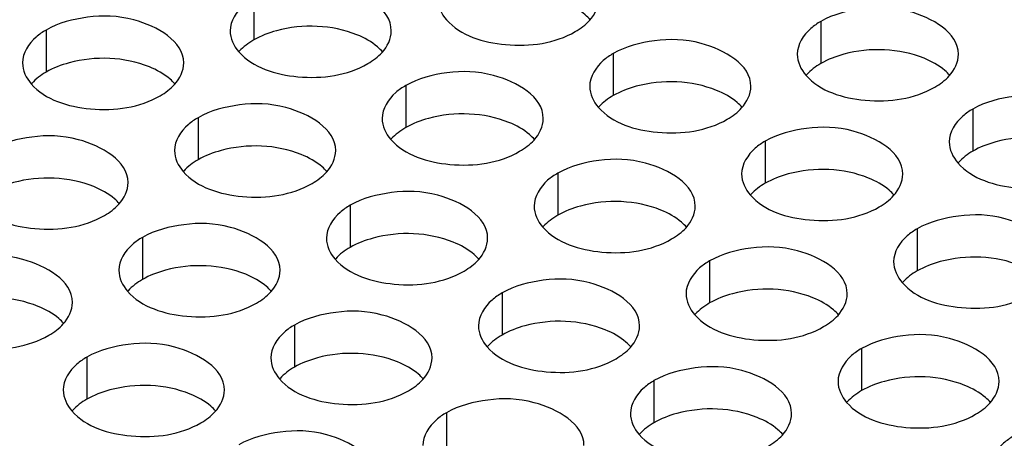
# Model space of a CAD drawing. Header units: inches. Extents: x 0 to 34, y 0 to 22.
# Tile 45 of 116: x 16.601 to 16.907, y 18.994 to 19.124. Entities that reach past the tile are written whole.
import ezdxf

# ---------------------------------------------------------------- set-up
doc = ezdxf.new("R2010")
doc.units = ezdxf.units.IN
doc.header["$LTSCALE"] = 1.87
doc.header["$MEASUREMENT"] = 0
doc.layers.add('02___PRT_ALL_AXES', color=7, linetype='CONTINUOUS')

msp = doc.modelspace()

# ---------------------------------------------------------------- linework, layer by layer
at = {"layer": '02___PRT_ALL_AXES', "color": 7, "linetype": 'CONTINUOUS'}
for p, q in [((16.67395, 19.13113), (16.67395, 19.11807)), ((16.84988, 19.12384), (16.84988, 19.11077)), ((16.60955, 19.12117), (16.60955, 19.1081)), ((16.78548, 19.11387), (16.78548, 19.10081)), ((16.72109, 19.10391), (16.72109, 19.09085)), ((16.89702, 19.09662), (16.89702, 19.08355)), ((16.65669, 19.09395), (16.65669, 19.08088)), ((16.83262, 19.08665), (16.83262, 19.07359)), ((16.76823, 19.07669), (16.76823, 19.06363)), ((16.70383, 19.06673), (16.70383, 19.05367)), ((16.87976, 19.05944), (16.87976, 19.04637)), ((16.63944, 19.05677), (16.63944, 19.0437)), ((16.81537, 19.04947), (16.81537, 19.03641)), ((16.75097, 19.03951), (16.75097, 19.02645)), ((16.68658, 19.02955), (16.68658, 19.01649)), ((16.86251, 19.02226), (16.86251, 19.00919)), ((16.62218, 19.01959), (16.62218, 19.00652)), ((16.79811, 19.01229), (16.79811, 18.99923)), ((16.73372, 19.00233), (16.73372, 18.98927))]:
    msp.add_line(p, q, dxfattribs=at)
at = {"layer": '02___PRT_ALL_AXES', "color": 3, "linetype": 'CONTINUOUS'}
for points, knots in [([(16.71662, 19.12091), (16.71663, 19.12771), (16.70256, 19.13556), (16.68725, 19.13575), (16.67781, 19.13336), (16.67395, 19.13113)], [0, 0, 0, 0, 0.422557, 0.72235, 1, 1, 1, 1]), ([(16.67395, 19.13113), (16.67285, 19.1305), (16.66933, 19.12814), (16.66663, 19.12395), (16.66662, 19.12093)], [0, 0, 0, 0, 0.295166, 1, 1, 1, 1]), ([(16.89255, 19.11362), (16.89256, 19.12042), (16.87849, 19.12827), (16.86318, 19.12845), (16.85374, 19.12607), (16.84988, 19.12384)], [0, 0, 0, 0, 0.422557, 0.72235, 1, 1, 1, 1]), ([(16.65223, 19.11095), (16.65223, 19.11775), (16.63816, 19.1256), (16.62286, 19.12578), (16.61342, 19.1234), (16.60955, 19.12117)], [0, 0, 0, 0, 0.422557, 0.72235, 1, 1, 1, 1]), ([(16.7337, 19.12438), (16.73807, 19.11938), (16.75287, 19.11495), (16.76734, 19.11701), (16.7737, 19.12068)], [0, 0, 0, 0, 0.475188, 1, 1, 1, 1]), ([(16.84988, 19.12384), (16.84878, 19.1232), (16.84526, 19.12085), (16.84256, 19.11666), (16.84255, 19.11364)], [0, 0, 0, 0, 0.295166, 1, 1, 1, 1]), ([(16.60955, 19.12117), (16.60846, 19.12053), (16.60494, 19.11818), (16.60223, 19.11399), (16.60223, 19.11097)], [0, 0, 0, 0, 0.295166, 1, 1, 1, 1]), ([(16.82816, 19.10366), (16.82816, 19.11046), (16.81409, 19.11831), (16.79879, 19.11849), (16.78935, 19.11611), (16.78548, 19.11387)], [0, 0, 0, 0, 0.422557, 0.72235, 1, 1, 1, 1]), ([(16.66931, 19.11442), (16.67368, 19.10941), (16.68847, 19.10498), (16.70295, 19.10705), (16.7093, 19.11072)], [0, 0, 0, 0, 0.475188, 1, 1, 1, 1]), ([(16.78548, 19.11387), (16.78439, 19.11324), (16.78087, 19.11088), (16.77816, 19.10669), (16.77816, 19.10368)], [0, 0, 0, 0, 0.295166, 1, 1, 1, 1]), ([(16.76376, 19.09369), (16.76377, 19.10049), (16.7497, 19.10834), (16.73439, 19.10853), (16.72495, 19.10614), (16.72109, 19.10391)], [0, 0, 0, 0, 0.422557, 0.72235, 1, 1, 1, 1]), ([(16.84524, 19.10712), (16.84961, 19.10212), (16.86441, 19.09769), (16.87888, 19.09975), (16.88523, 19.10342)], [0, 0, 0, 0, 0.475188, 1, 1, 1, 1]), ([(16.60491, 19.10445), (16.60928, 19.09945), (16.62408, 19.09502), (16.63855, 19.09708), (16.64491, 19.10075)], [0, 0, 0, 0, 0.475188, 1, 1, 1, 1]), ([(16.72109, 19.10391), (16.71999, 19.10328), (16.71647, 19.10092), (16.71377, 19.09673), (16.71376, 19.09371)], [0, 0, 0, 0, 0.295166, 1, 1, 1, 1]), ([(16.69937, 19.08373), (16.69937, 19.09053), (16.6853, 19.09838), (16.67, 19.09857), (16.66056, 19.09618), (16.65669, 19.09395)], [0, 0, 0, 0, 0.422557, 0.72235, 1, 1, 1, 1]), ([(16.93969, 19.0864), (16.9397, 19.0932), (16.92563, 19.10105), (16.91032, 19.10124), (16.90089, 19.09885), (16.89702, 19.09662)], [0, 0, 0, 0, 0.422557, 0.72235, 1, 1, 1, 1]), ([(16.78084, 19.09716), (16.78522, 19.09216), (16.80001, 19.08773), (16.81448, 19.08979), (16.82084, 19.09346)], [0, 0, 0, 0, 0.475188, 1, 1, 1, 1]), ([(16.89702, 19.09662), (16.89592, 19.09599), (16.8924, 19.09363), (16.8897, 19.08944), (16.8897, 19.08642)], [0, 0, 0, 0, 0.295166, 1, 1, 1, 1]), ([(16.65669, 19.09395), (16.6556, 19.09332), (16.65208, 19.09096), (16.64937, 19.08677), (16.64937, 19.08375)], [0, 0, 0, 0, 0.295166, 1, 1, 1, 1]), ([(16.8753, 19.07644), (16.8753, 19.08324), (16.86123, 19.09109), (16.84593, 19.09127), (16.83649, 19.08889), (16.83262, 19.08665)], [0, 0, 0, 0, 0.422557, 0.72235, 1, 1, 1, 1]), ([(16.63497, 19.07377), (16.63498, 19.08057), (16.62091, 19.08842), (16.6056, 19.0886), (16.59616, 19.08622), (16.5923, 19.08399)], [0, 0, 0, 0, 0.422557, 0.72235, 1, 1, 1, 1]), ([(16.71645, 19.0872), (16.72082, 19.0822), (16.73562, 19.07776), (16.75009, 19.07983), (16.75644, 19.0835)], [0, 0, 0, 0, 0.475188, 1, 1, 1, 1]), ([(16.83262, 19.08665), (16.83153, 19.08602), (16.82801, 19.08367), (16.8253, 19.07948), (16.8253, 19.07646)], [0, 0, 0, 0, 0.295166, 1, 1, 1, 1]), ([(16.8109, 19.06648), (16.81091, 19.07327), (16.79684, 19.08113), (16.78153, 19.08131), (16.7721, 19.07893), (16.76823, 19.07669)], [0, 0, 0, 0, 0.422557, 0.72235, 1, 1, 1, 1]), ([(16.65205, 19.07723), (16.65643, 19.07223), (16.67122, 19.0678), (16.68569, 19.06987), (16.69205, 19.07353)], [0, 0, 0, 0, 0.475188, 1, 1, 1, 1]), ([(16.89238, 19.0799), (16.89675, 19.0749), (16.91155, 19.07047), (16.92602, 19.07254), (16.93237, 19.0762)], [0, 0, 0, 0, 0.475188, 1, 1, 1, 1]), ([(16.76823, 19.07669), (16.76713, 19.07606), (16.76361, 19.0737), (16.76091, 19.06951), (16.76091, 19.0665)], [0, 0, 0, 0, 0.295166, 1, 1, 1, 1]), ([(16.74651, 19.05651), (16.74651, 19.06331), (16.73244, 19.07116), (16.71714, 19.07135), (16.7077, 19.06896), (16.70383, 19.06673)], [0, 0, 0, 0, 0.422557, 0.72235, 1, 1, 1, 1]), ([(16.82798, 19.06994), (16.83236, 19.06494), (16.84715, 19.06051), (16.86162, 19.06257), (16.86798, 19.06624)], [0, 0, 0, 0, 0.475188, 1, 1, 1, 1]), ([(16.58766, 19.06727), (16.59203, 19.06227), (16.60683, 19.05784), (16.6213, 19.0599), (16.62765, 19.06357)], [0, 0, 0, 0, 0.475188, 1, 1, 1, 1]), ([(16.70383, 19.06673), (16.70274, 19.0661), (16.69922, 19.06374), (16.69651, 19.05955), (16.69651, 19.05653)], [0, 0, 0, 0, 0.295166, 1, 1, 1, 1]), ([(16.92244, 19.04922), (16.92244, 19.05602), (16.90837, 19.06387), (16.89307, 19.06406), (16.88363, 19.06167), (16.87976, 19.05944)], [0, 0, 0, 0, 0.422557, 0.72235, 1, 1, 1, 1]), ([(16.68211, 19.04655), (16.68212, 19.05335), (16.66805, 19.0612), (16.65274, 19.06139), (16.64331, 19.059), (16.63944, 19.05677)], [0, 0, 0, 0, 0.422557, 0.72235, 1, 1, 1, 1]), ([(16.76359, 19.05998), (16.76796, 19.05498), (16.78276, 19.05055), (16.79723, 19.05261), (16.80358, 19.05628)], [0, 0, 0, 0, 0.475188, 1, 1, 1, 1]), ([(16.87976, 19.05944), (16.87867, 19.0588), (16.87515, 19.05645), (16.87244, 19.05226), (16.87244, 19.04924)], [0, 0, 0, 0, 0.295166, 1, 1, 1, 1]), ([(16.63944, 19.05677), (16.63834, 19.05613), (16.63482, 19.05378), (16.63212, 19.04959), (16.63212, 19.04657)], [0, 0, 0, 0, 0.295166, 1, 1, 1, 1]), ([(16.85804, 19.03926), (16.85805, 19.04606), (16.84398, 19.05391), (16.82867, 19.05409), (16.81924, 19.05171), (16.81537, 19.04947)], [0, 0, 0, 0, 0.422557, 0.72235, 1, 1, 1, 1]), ([(16.61772, 19.03659), (16.61772, 19.04339), (16.60365, 19.05124), (16.58835, 19.05142), (16.57891, 19.04904), (16.57504, 19.0468)], [0, 0, 0, 0, 0.422557, 0.72235, 1, 1, 1, 1]), ([(16.69919, 19.05002), (16.70357, 19.04502), (16.71836, 19.04058), (16.73283, 19.04265), (16.73919, 19.04632)], [0, 0, 0, 0, 0.475188, 1, 1, 1, 1]), ([(16.81537, 19.04947), (16.81427, 19.04884), (16.81075, 19.04648), (16.80805, 19.0423), (16.80805, 19.03928)], [0, 0, 0, 0, 0.295166, 1, 1, 1, 1]), ([(16.79365, 19.02929), (16.79365, 19.03609), (16.77958, 19.04394), (16.76428, 19.04413), (16.75484, 19.04174), (16.75097, 19.03951)], [0, 0, 0, 0, 0.422557, 0.72235, 1, 1, 1, 1]), ([(16.87512, 19.04272), (16.8795, 19.03772), (16.89429, 19.03329), (16.90876, 19.03535), (16.91512, 19.03902)], [0, 0, 0, 0, 0.475188, 1, 1, 1, 1]), ([(16.6348, 19.04005), (16.63917, 19.03505), (16.65397, 19.03062), (16.66844, 19.03269), (16.67479, 19.03635)], [0, 0, 0, 0, 0.475188, 1, 1, 1, 1]), ([(16.75097, 19.03951), (16.74988, 19.03888), (16.74636, 19.03652), (16.74365, 19.03233), (16.74365, 19.02931)], [0, 0, 0, 0, 0.295166, 1, 1, 1, 1]), ([(16.72925, 19.01933), (16.72926, 19.02613), (16.71519, 19.03398), (16.69988, 19.03417), (16.69045, 19.03178), (16.68658, 19.02955)], [0, 0, 0, 0, 0.422557, 0.72235, 1, 1, 1, 1]), ([(16.81073, 19.03276), (16.8151, 19.02776), (16.8299, 19.02333), (16.84437, 19.02539), (16.85072, 19.02906)], [0, 0, 0, 0, 0.475188, 1, 1, 1, 1]), ([(16.5704, 19.03009), (16.57478, 19.02509), (16.58957, 19.02066), (16.60404, 19.02272), (16.6104, 19.02639)], [0, 0, 0, 0, 0.475188, 1, 1, 1, 1]), ([(16.68658, 19.02955), (16.68548, 19.02892), (16.68196, 19.02656), (16.67926, 19.02237), (16.67926, 19.01935)], [0, 0, 0, 0, 0.295166, 1, 1, 1, 1]), ([(16.90518, 19.01204), (16.90519, 19.01884), (16.89112, 19.02669), (16.87581, 19.02687), (16.86638, 19.02449), (16.86251, 19.02226)], [0, 0, 0, 0, 0.422557, 0.72235, 1, 1, 1, 1]), ([(16.66486, 19.00937), (16.66486, 19.01617), (16.65079, 19.02402), (16.63549, 19.0242), (16.62605, 19.02182), (16.62218, 19.01959)], [0, 0, 0, 0, 0.422557, 0.72235, 1, 1, 1, 1]), ([(16.74633, 19.0228), (16.75071, 19.0178), (16.7655, 19.01337), (16.77997, 19.01543), (16.78633, 19.0191)], [0, 0, 0, 0, 0.475188, 1, 1, 1, 1]), ([(16.86251, 19.02226), (16.86141, 19.02162), (16.85789, 19.01927), (16.85519, 19.01508), (16.85519, 19.01206)], [0, 0, 0, 0, 0.295166, 1, 1, 1, 1]), ([(16.62218, 19.01959), (16.62109, 19.01895), (16.61757, 19.0166), (16.61486, 19.01241), (16.61486, 19.00939)], [0, 0, 0, 0, 0.295166, 1, 1, 1, 1]), ([(16.84079, 19.00208), (16.84079, 19.00887), (16.82673, 19.01673), (16.81142, 19.01691), (16.80198, 19.01453), (16.79811, 19.01229)], [0, 0, 0, 0, 0.422557, 0.72235, 1, 1, 1, 1]), ([(16.68194, 19.01284), (16.68631, 19.00783), (16.70111, 19.0034), (16.71558, 19.00547), (16.72193, 19.00913)], [0, 0, 0, 0, 0.475188, 1, 1, 1, 1]), ([(16.79811, 19.01229), (16.79702, 19.01166), (16.7935, 19.0093), (16.79079, 19.00511), (16.79079, 19.0021)], [0, 0, 0, 0, 0.295166, 1, 1, 1, 1]), ([(16.77639, 18.99211), (16.7764, 18.99891), (16.76233, 19.00676), (16.74702, 19.00695), (16.73759, 19.00456), (16.73372, 19.00233)], [0, 0, 0, 0, 0.422557, 0.72235, 1, 1, 1, 1]), ([(16.85787, 19.00554), (16.86224, 19.00054), (16.87704, 18.99611), (16.89151, 18.99817), (16.89786, 19.00184)], [0, 0, 0, 0, 0.475188, 1, 1, 1, 1]), ([(16.61754, 19.00287), (16.62192, 18.99787), (16.63671, 18.99344), (16.65118, 18.9955), (16.65754, 18.99917)], [0, 0, 0, 0, 0.475188, 1, 1, 1, 1]), ([(16.73372, 19.00233), (16.73262, 19.0017), (16.7291, 18.99934), (16.7264, 18.99515), (16.7264, 18.99213)], [0, 0, 0, 0, 0.295166, 1, 1, 1, 1]), ([(16.712, 18.98215), (16.712, 18.98895), (16.69794, 18.9968), (16.68263, 18.99699), (16.67319, 18.9946), (16.66932, 18.99237)], [0, 0, 0, 0, 0.422557, 0.72235, 1, 1, 1, 1]), ([(16.79347, 18.99558), (16.79785, 18.99058), (16.81264, 18.98615), (16.82711, 18.98821), (16.83347, 18.99188)], [0, 0, 0, 0, 0.475188, 1, 1, 1, 1]), ([(16.90965, 18.99504), (16.90855, 18.99441), (16.90503, 18.99205), (16.90233, 18.98786), (16.90233, 18.98484)], [0, 0, 0, 0, 0.295166, 1, 1, 1, 1])]:
    msp.add_open_spline(points, degree=3, knots=knots, dxfattribs=at)
for points in [[(16.73102, 19.13089), (16.73102, 19.12855), (16.73216, 19.12615), (16.7337, 19.12438)], [(16.77816, 19.12418), (16.77979, 19.12598), (16.78102, 19.12845), (16.78102, 19.13087)], [(16.7737, 19.12068), (16.77534, 19.12162), (16.77689, 19.12278), (16.77816, 19.12418)], [(16.66662, 19.12093), (16.66662, 19.11858), (16.66776, 19.11618), (16.66931, 19.11442)], [(16.71377, 19.11422), (16.7154, 19.11602), (16.71662, 19.11849), (16.71662, 19.12091)], [(16.7093, 19.11072), (16.71094, 19.11166), (16.71249, 19.11282), (16.71377, 19.11422)], [(16.60223, 19.11097), (16.60223, 19.10862), (16.60337, 19.10622), (16.60491, 19.10445)], [(16.64937, 19.10426), (16.651, 19.10605), (16.65223, 19.10852), (16.65223, 19.11095)], [(16.84255, 19.11364), (16.84255, 19.11129), (16.84369, 19.10889), (16.84524, 19.10712)], [(16.8897, 19.10693), (16.89133, 19.10872), (16.89255, 19.11119), (16.89255, 19.11362)], [(16.88523, 19.10342), (16.88687, 19.10437), (16.88842, 19.10553), (16.8897, 19.10693)], [(16.64491, 19.10075), (16.64655, 19.1017), (16.6481, 19.10286), (16.64937, 19.10426)], [(16.77816, 19.10368), (16.77816, 19.10133), (16.7793, 19.09893), (16.78084, 19.09716)], [(16.8253, 19.09697), (16.82693, 19.09876), (16.82816, 19.10123), (16.82816, 19.10366)], [(16.82084, 19.09346), (16.82248, 19.09441), (16.82403, 19.09557), (16.8253, 19.09697)], [(16.71376, 19.09371), (16.71376, 19.09136), (16.7149, 19.08897), (16.71645, 19.0872)], [(16.76091, 19.087), (16.76254, 19.0888), (16.76376, 19.09127), (16.76376, 19.09369)], [(16.75644, 19.0835), (16.75808, 19.08444), (16.75963, 19.0856), (16.76091, 19.087)], [(16.8897, 19.08642), (16.88969, 19.08407), (16.89083, 19.08167), (16.89238, 19.0799)], [(16.64937, 19.08375), (16.64937, 19.0814), (16.65051, 19.079), (16.65205, 19.07723)], [(16.69651, 19.07704), (16.69814, 19.07884), (16.69937, 19.08131), (16.69937, 19.08373)], [(16.69205, 19.07353), (16.69369, 19.07448), (16.69524, 19.07564), (16.69651, 19.07704)], [(16.8253, 19.07646), (16.8253, 19.07411), (16.82644, 19.07171), (16.82798, 19.06994)], [(16.87244, 19.06975), (16.87407, 19.07154), (16.8753, 19.07401), (16.8753, 19.07644)], [(16.63212, 19.06708), (16.63375, 19.06887), (16.63497, 19.07134), (16.63497, 19.07377)], [(16.86798, 19.06624), (16.86962, 19.06719), (16.87117, 19.06835), (16.87244, 19.06975)], [(16.62765, 19.06357), (16.62929, 19.06452), (16.63084, 19.06568), (16.63212, 19.06708)], [(16.76091, 19.0665), (16.7609, 19.06415), (16.76204, 19.06175), (16.76359, 19.05998)], [(16.80805, 19.05979), (16.80968, 19.06158), (16.8109, 19.06405), (16.8109, 19.06648)], [(16.80358, 19.05628), (16.80522, 19.05722), (16.80677, 19.05839), (16.80805, 19.05979)], [(16.69651, 19.05653), (16.69651, 19.05418), (16.69765, 19.05178), (16.69919, 19.05002)], [(16.74365, 19.04982), (16.74528, 19.05162), (16.74651, 19.05409), (16.74651, 19.05651)], [(16.73919, 19.04632), (16.74083, 19.04726), (16.74238, 19.04842), (16.74365, 19.04982)], [(16.63212, 19.04657), (16.63211, 19.04422), (16.63325, 19.04182), (16.6348, 19.04005)], [(16.87244, 19.04924), (16.87244, 19.04689), (16.87358, 19.04449), (16.87512, 19.04272)], [(16.67926, 19.03986), (16.68089, 19.04165), (16.68211, 19.04413), (16.68211, 19.04655)], [(16.67479, 19.03635), (16.67643, 19.0373), (16.67798, 19.03846), (16.67926, 19.03986)], [(16.80805, 19.03928), (16.80804, 19.03693), (16.80918, 19.03453), (16.81073, 19.03276)], [(16.85519, 19.03257), (16.85682, 19.03436), (16.85804, 19.03683), (16.85804, 19.03926)], [(16.61486, 19.0299), (16.61649, 19.03169), (16.61772, 19.03416), (16.61772, 19.03659)], [(16.85072, 19.02906), (16.85236, 19.03001), (16.85391, 19.03117), (16.85519, 19.03257)], [(16.6104, 19.02639), (16.61204, 19.02734), (16.61359, 19.0285), (16.61486, 19.0299)], [(16.74365, 19.02931), (16.74365, 19.02697), (16.74479, 19.02457), (16.74633, 19.0228)], [(16.79079, 19.0226), (16.79242, 19.0244), (16.79365, 19.02687), (16.79365, 19.02929)], [(16.78633, 19.0191), (16.78797, 19.02004), (16.78952, 19.0212), (16.79079, 19.0226)], [(16.67926, 19.01935), (16.67925, 19.017), (16.68039, 19.0146), (16.68194, 19.01284)], [(16.7264, 19.01264), (16.72803, 19.01444), (16.72925, 19.01691), (16.72925, 19.01933)], [(16.72193, 19.00913), (16.72357, 19.01008), (16.72512, 19.01124), (16.7264, 19.01264)], [(16.85519, 19.01206), (16.85519, 19.00971), (16.85632, 19.00731), (16.85787, 19.00554)], [(16.90233, 19.00535), (16.90396, 19.00714), (16.90518, 19.00961), (16.90518, 19.01204)], [(16.61486, 19.00939), (16.61486, 19.00704), (16.616, 19.00464), (16.61754, 19.00287)], [(16.662, 19.00268), (16.66363, 19.00447), (16.66486, 19.00694), (16.66486, 19.00937)], [(16.89786, 19.00184), (16.8995, 19.00279), (16.90106, 19.00395), (16.90233, 19.00535)], [(16.65754, 18.99917), (16.65918, 19.00012), (16.66073, 19.00128), (16.662, 19.00268)], [(16.79079, 19.0021), (16.79079, 18.99975), (16.79193, 18.99735), (16.79347, 18.99558)], [(16.83793, 18.99539), (16.83956, 18.99718), (16.84079, 18.99965), (16.84079, 19.00208)], [(16.83347, 18.99188), (16.83511, 18.99283), (16.83666, 18.99399), (16.83793, 18.99539)]]:
    msp.add_open_spline(points, degree=3, dxfattribs=at)
at = {"layer": '02___PRT_ALL_AXES', "color": 7, "linetype": 'CONTINUOUS'}
for points, knots in [([(16.77833, 19.12433), (16.77786, 19.12487), (16.77555, 19.12713), (16.77266, 19.12871), (16.77036, 19.12965)], [0, 0, 0, 0, 0.226307, 1, 1, 1, 1]), ([(16.70596, 19.11968), (16.69826, 19.1228), (16.68637, 19.12325), (16.67616, 19.11934), (16.67395, 19.11807)], [0, 0, 0, 0, 0.764737, 1, 1, 1, 1]), ([(16.71394, 19.11436), (16.71346, 19.11491), (16.71116, 19.11716), (16.70827, 19.11875), (16.70596, 19.11968)], [0, 0, 0, 0, 0.226307, 1, 1, 1, 1]), ([(16.88189, 19.11239), (16.87419, 19.11551), (16.8623, 19.11596), (16.85209, 19.11205), (16.84988, 19.11077)], [0, 0, 0, 0, 0.764737, 1, 1, 1, 1]), ([(16.64157, 19.10972), (16.63386, 19.11284), (16.62198, 19.11329), (16.61177, 19.10938), (16.60955, 19.1081)], [0, 0, 0, 0, 0.764737, 1, 1, 1, 1]), ([(16.88987, 19.10707), (16.88939, 19.10762), (16.88709, 19.10987), (16.8842, 19.11146), (16.88189, 19.11239)], [0, 0, 0, 0, 0.226307, 1, 1, 1, 1]), ([(16.64954, 19.1044), (16.64907, 19.10495), (16.64676, 19.1072), (16.64387, 19.10879), (16.64157, 19.10972)], [0, 0, 0, 0, 0.226307, 1, 1, 1, 1]), ([(16.8175, 19.10243), (16.80979, 19.10554), (16.79791, 19.10599), (16.7877, 19.10209), (16.78548, 19.10081)], [0, 0, 0, 0, 0.764737, 1, 1, 1, 1]), ([(16.82547, 19.09711), (16.825, 19.09766), (16.82269, 19.09991), (16.8198, 19.1015), (16.8175, 19.10243)], [0, 0, 0, 0, 0.226307, 1, 1, 1, 1]), ([(16.7531, 19.09246), (16.7454, 19.09558), (16.73351, 19.09603), (16.7233, 19.09213), (16.72109, 19.09085)], [0, 0, 0, 0, 0.764737, 1, 1, 1, 1]), ([(16.76108, 19.08715), (16.7606, 19.08769), (16.7583, 19.08995), (16.75541, 19.09153), (16.7531, 19.09246)], [0, 0, 0, 0, 0.226307, 1, 1, 1, 1]), ([(16.92903, 19.08517), (16.92133, 19.08829), (16.90944, 19.08874), (16.89923, 19.08483), (16.89702, 19.08355)], [0, 0, 0, 0, 0.764737, 1, 1, 1, 1]), ([(16.68871, 19.0825), (16.681, 19.08562), (16.66912, 19.08607), (16.65891, 19.08216), (16.65669, 19.08088)], [0, 0, 0, 0, 0.764737, 1, 1, 1, 1]), ([(16.69668, 19.07718), (16.69621, 19.07773), (16.6939, 19.07998), (16.69101, 19.08157), (16.68871, 19.0825)], [0, 0, 0, 0, 0.226307, 1, 1, 1, 1]), ([(16.86464, 19.07521), (16.85693, 19.07832), (16.84505, 19.07878), (16.83484, 19.07487), (16.83262, 19.07359)], [0, 0, 0, 0, 0.764737, 1, 1, 1, 1]), ([(16.62431, 19.07254), (16.61661, 19.07565), (16.60472, 19.07611), (16.59451, 19.0722), (16.5923, 19.07092)], [0, 0, 0, 0, 0.764737, 1, 1, 1, 1]), ([(16.87261, 19.06989), (16.87214, 19.07044), (16.86983, 19.07269), (16.86694, 19.07428), (16.86464, 19.07521)], [0, 0, 0, 0, 0.226307, 1, 1, 1, 1]), ([(16.63229, 19.06722), (16.63181, 19.06777), (16.62951, 19.07002), (16.62662, 19.07161), (16.62431, 19.07254)], [0, 0, 0, 0, 0.226307, 1, 1, 1, 1]), ([(16.80024, 19.06525), (16.79254, 19.06836), (16.78065, 19.06881), (16.77044, 19.06491), (16.76823, 19.06363)], [0, 0, 0, 0, 0.764737, 1, 1, 1, 1]), ([(16.80822, 19.05993), (16.80774, 19.06048), (16.80544, 19.06273), (16.80255, 19.06431), (16.80024, 19.06525)], [0, 0, 0, 0, 0.226307, 1, 1, 1, 1]), ([(16.73585, 19.05528), (16.72814, 19.0584), (16.71626, 19.05885), (16.70605, 19.05494), (16.70383, 19.05367)], [0, 0, 0, 0, 0.764737, 1, 1, 1, 1]), ([(16.74382, 19.04997), (16.74335, 19.05051), (16.74104, 19.05277), (16.73815, 19.05435), (16.73585, 19.05528)], [0, 0, 0, 0, 0.226307, 1, 1, 1, 1]), ([(16.91178, 19.04799), (16.90407, 19.05111), (16.89219, 19.05156), (16.88198, 19.04765), (16.87976, 19.04637)], [0, 0, 0, 0, 0.764737, 1, 1, 1, 1]), ([(16.67145, 19.04532), (16.66375, 19.04844), (16.65186, 19.04889), (16.64165, 19.04498), (16.63944, 19.0437)], [0, 0, 0, 0, 0.764737, 1, 1, 1, 1]), ([(16.67943, 19.04), (16.67895, 19.04055), (16.67665, 19.0428), (16.67376, 19.04439), (16.67145, 19.04532)], [0, 0, 0, 0, 0.226307, 1, 1, 1, 1]), ([(16.84738, 19.03803), (16.83968, 19.04114), (16.82779, 19.0416), (16.81758, 19.03769), (16.81537, 19.03641)], [0, 0, 0, 0, 0.764737, 1, 1, 1, 1]), ([(16.60706, 19.03536), (16.59935, 19.03847), (16.58747, 19.03893), (16.57726, 19.03502), (16.57504, 19.03374)], [0, 0, 0, 0, 0.764737, 1, 1, 1, 1]), ([(16.85536, 19.03271), (16.85488, 19.03326), (16.85258, 19.03551), (16.84969, 19.0371), (16.84738, 19.03803)], [0, 0, 0, 0, 0.226307, 1, 1, 1, 1]), ([(16.61503, 19.03004), (16.61456, 19.03059), (16.61225, 19.03284), (16.60936, 19.03443), (16.60706, 19.03536)], [0, 0, 0, 0, 0.226307, 1, 1, 1, 1]), ([(16.78299, 19.02807), (16.77528, 19.03118), (16.7634, 19.03163), (16.75319, 19.02773), (16.75097, 19.02645)], [0, 0, 0, 0, 0.764737, 1, 1, 1, 1]), ([(16.79097, 19.02275), (16.79049, 19.02329), (16.78818, 19.02555), (16.78529, 19.02713), (16.78299, 19.02807)], [0, 0, 0, 0, 0.226307, 1, 1, 1, 1]), ([(16.71859, 19.0181), (16.71089, 19.02122), (16.699, 19.02167), (16.68879, 19.01776), (16.68658, 19.01649)], [0, 0, 0, 0, 0.764737, 1, 1, 1, 1]), ([(16.72657, 19.01278), (16.72609, 19.01333), (16.72379, 19.01558), (16.7209, 19.01717), (16.71859, 19.0181)], [0, 0, 0, 0, 0.226307, 1, 1, 1, 1]), ([(16.89452, 19.01081), (16.88682, 19.01393), (16.87493, 19.01438), (16.86472, 19.01047), (16.86251, 19.00919)], [0, 0, 0, 0, 0.764737, 1, 1, 1, 1]), ([(16.6542, 19.00814), (16.64649, 19.01126), (16.63461, 19.01171), (16.6244, 19.0078), (16.62218, 19.00652)], [0, 0, 0, 0, 0.764737, 1, 1, 1, 1]), ([(16.9025, 19.00549), (16.90202, 19.00604), (16.89972, 19.00829), (16.89683, 19.00988), (16.89452, 19.01081)], [0, 0, 0, 0, 0.226307, 1, 1, 1, 1]), ([(16.66218, 19.00282), (16.6617, 19.00337), (16.65939, 19.00562), (16.6565, 19.00721), (16.6542, 19.00814)], [0, 0, 0, 0, 0.226307, 1, 1, 1, 1]), ([(16.83013, 19.00085), (16.82242, 19.00396), (16.81054, 19.00441), (16.80033, 19.00051), (16.79811, 18.99923)], [0, 0, 0, 0, 0.764737, 1, 1, 1, 1]), ([(16.83811, 18.99553), (16.83763, 18.99608), (16.83532, 18.99833), (16.83243, 18.99992), (16.83013, 19.00085)], [0, 0, 0, 0, 0.226307, 1, 1, 1, 1])]:
    msp.add_open_spline(points, degree=3, knots=knots, dxfattribs=at)
for points in [[(16.67395, 19.11807), (16.67231, 19.11712), (16.67075, 19.11596), (16.66948, 19.11456)], [(16.84988, 19.11077), (16.84824, 19.10983), (16.84668, 19.10867), (16.84541, 19.10727)], [(16.60955, 19.1081), (16.60791, 19.10716), (16.60636, 19.106), (16.60509, 19.1046)], [(16.78548, 19.10081), (16.78384, 19.09986), (16.78229, 19.0987), (16.78102, 19.0973)], [(16.72109, 19.09085), (16.71945, 19.0899), (16.71789, 19.08874), (16.71662, 19.08734)], [(16.89702, 19.08355), (16.89538, 19.08261), (16.89382, 19.08145), (16.89255, 19.08005)], [(16.65669, 19.08088), (16.65505, 19.07994), (16.6535, 19.07878), (16.65223, 19.07738)], [(16.83262, 19.07359), (16.83098, 19.07264), (16.82943, 19.07148), (16.82816, 19.07008)], [(16.76823, 19.06363), (16.76659, 19.06268), (16.76503, 19.06152), (16.76376, 19.06012)], [(16.70383, 19.05367), (16.70219, 19.05272), (16.70064, 19.05156), (16.69937, 19.05016)], [(16.63944, 19.0437), (16.6378, 19.04276), (16.63624, 19.0416), (16.63497, 19.0402)], [(16.87976, 19.04637), (16.87812, 19.04543), (16.87657, 19.04427), (16.8753, 19.04287)], [(16.81537, 19.03641), (16.81373, 19.03546), (16.81217, 19.0343), (16.8109, 19.0329)], [(16.75097, 19.02645), (16.74933, 19.0255), (16.74778, 19.02434), (16.74651, 19.02294)], [(16.68658, 19.01649), (16.68494, 19.01554), (16.68338, 19.01438), (16.68211, 19.01298)], [(16.86251, 19.00919), (16.86087, 19.00825), (16.85932, 19.00709), (16.85804, 19.00568)], [(16.62218, 19.00652), (16.62054, 19.00558), (16.61899, 19.00442), (16.61772, 19.00302)], [(16.79811, 18.99923), (16.79647, 18.99828), (16.79492, 18.99712), (16.79365, 18.99572)]]:
    msp.add_open_spline(points, degree=3, dxfattribs=at)

doc.saveas('drawing.dxf')
